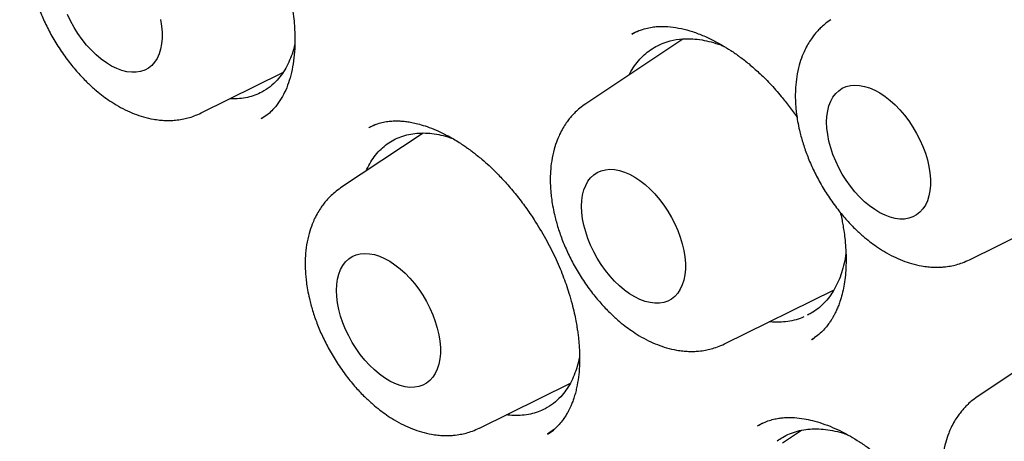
# Model space of a CAD drawing. Header units: millimetres. Extents: x 8 to 855, y 12 to 815.
# Tile 37 of 55: x 789.69 to 797.91, y 361.83 to 365.35. Entities that reach past the tile are written whole.
import ezdxf

# ---------------------------------------------------------------- set-up
doc = ezdxf.new("R2010")
doc.units = ezdxf.units.MM

msp = doc.modelspace()

# ---------------------------------------------------------------- linework, layer by layer
at = {"color": 7, "linetype": 'Continuous', "lineweight": 30}
for p, q in [((794.8349, 365.245), (794.7964, 365.2261)), ((795.2248, 365.1848), (794.414, 364.6446)), ((791.2042, 364.568), (791.887, 364.9058)), ((791.7071, 364.5221), (791.7044, 364.5209)), ((791.7054, 364.5215), (791.7531, 364.5522)), ((792.6613, 364.4724), (792.6032, 364.4444)), ((793.0577, 364.4009), (792.3685, 363.9418)), ((797.6172, 363.3421), (798.7561, 363.9055)), ((795.5717, 362.6392), (796.4872, 363.0922)), ((796.3002, 362.6752), (796.3236, 362.6914)), ((798.3919, 362.6696), (797.682, 362.1966)), ((793.5262, 361.9364), (794.2861, 362.3124)), ((795.8894, 361.9763), (795.8459, 361.9532)), ((796.2161, 361.9174), (796.0567, 361.8112))]:
    msp.add_line(p, q, dxfattribs=at)
at = {"color": 7, "linetype": 'Continuous', "lineweight": 30, "flags": 128}
for points in [[(790.8658, 365.3481), (790.8744, 365.2943), (790.8787, 365.2421), (790.8787, 365.1922), (790.8744, 365.1451), (790.8658, 365.1011), (790.8531, 365.0608), (790.8363, 365.0245), (790.8157, 364.9926), (790.7913, 364.9654), (790.7635, 364.9432), (790.7326, 364.9263), (790.6988, 364.9146), (790.6625, 364.9085), (790.6241, 364.908), (790.5839, 364.913), (790.5423, 364.9234), (790.4997, 364.9393), (790.4566, 364.9605), (790.4134, 364.9867), (790.3706, 365.0176), (790.3284, 365.053), (790.2875, 365.0926), (790.2481, 365.1358), (790.2107, 365.1824), (790.1756, 365.2318), (790.1432, 365.2835), (790.1138, 365.337), (790.0877, 365.3919)], [(796.4253, 364.4913), (796.4275, 364.5399), (796.4339, 364.5855), (796.4446, 364.6277), (796.4594, 364.6661), (796.4781, 364.7002), (796.5007, 364.7298), (796.5267, 364.7545), (796.5561, 364.7741), (796.5885, 364.7884), (796.6236, 364.7973), (796.661, 364.8006), (796.7004, 364.7984), (796.7414, 364.7907), (796.7835, 364.7774), (796.8264, 364.7589), (796.8696, 364.7352), (796.9126, 364.7066), (796.9552, 364.6734), (796.9968, 364.6359), (797.037, 364.5944), (797.0755, 364.5494), (797.1118, 364.5014), (797.1455, 364.4508), (797.1765, 364.3981), (797.2042, 364.3439), (797.2286, 364.2886), (797.2492, 364.2328), (797.266, 364.1772), (797.2788, 364.1221), (797.2873, 364.0683), (797.2916, 364.0162), (797.2916, 363.9663), (797.2873, 363.9191), (797.2788, 363.8751), (797.266, 363.8348), (797.2492, 363.7985), (797.2286, 363.7666), (797.2042, 363.7395), (797.1765, 363.7173), (797.1455, 363.7003), (797.1118, 363.6887), (797.0755, 363.6826), (797.037, 363.682), (796.9968, 363.687), (796.9552, 363.6975), (796.9126, 363.7134), (796.8696, 363.7345), (796.8264, 363.7607), (796.7835, 363.7917), (796.7414, 363.8271), (796.7004, 363.8666), (796.661, 363.9099), (796.6236, 363.9564), (796.5885, 364.0058), (796.5561, 364.0575), (796.5267, 364.1111), (796.5007, 364.1659), (796.4781, 364.2215), (796.4594, 364.2773), (796.4446, 364.3327), (796.4339, 364.3872), (796.4275, 364.4402), (796.4253, 364.4913)], [(794.3798, 363.7885), (794.382, 363.8371), (794.3884, 363.8827), (794.3991, 363.9249), (794.4139, 363.9632), (794.4326, 363.9974), (794.4552, 364.0269), (794.4812, 364.0516), (794.5106, 364.0713), (794.543, 364.0856), (794.5781, 364.0944), (794.6155, 364.0978), (794.6549, 364.0956), (794.6959, 364.0878), (794.738, 364.0746), (794.7809, 364.0561), (794.8241, 364.0324), (794.8671, 364.0038), (794.9097, 363.9705), (794.9513, 363.933), (794.9915, 363.8916), (795.03, 363.8466), (795.0663, 363.7986), (795.1, 363.748), (795.131, 363.6953), (795.1587, 363.641), (795.1831, 363.5857), (795.2037, 363.53), (795.2205, 363.4743), (795.2333, 363.4193), (795.2418, 363.3654), (795.2461, 363.3133), (795.2461, 363.2634), (795.2418, 363.2163), (795.2333, 363.1723), (795.2205, 363.132), (795.2037, 363.0957), (795.1831, 363.0638), (795.1587, 363.0366), (795.131, 363.0144), (795.1, 362.9974), (795.0663, 362.9858), (795.03, 362.9797), (794.9915, 362.9792), (794.9513, 362.9841), (794.9097, 362.9946), (794.8671, 363.0105), (794.8241, 363.0317), (794.7809, 363.0579), (794.738, 363.0888), (794.6959, 363.1242), (794.6549, 363.1638), (794.6155, 363.207), (794.5781, 363.2536), (794.543, 363.303), (794.5106, 363.3547), (794.4812, 363.4082), (794.4552, 363.4631), (794.4326, 363.5186), (794.4139, 363.5744), (794.3991, 363.6298), (794.3884, 363.6843), (794.382, 363.7374), (794.3798, 363.7885)], [(792.3343, 363.0856), (792.3365, 363.1342), (792.3429, 363.1798), (792.3536, 363.222), (792.3684, 363.2604), (792.3871, 363.2945), (792.4096, 363.3241), (792.4357, 363.3488), (792.4651, 363.3684), (792.4975, 363.3827), (792.5326, 363.3916), (792.57, 363.3949), (792.6094, 363.3927), (792.6504, 363.385), (792.6925, 363.3718), (792.7354, 363.3532), (792.7786, 363.3295), (792.8216, 363.3009), (792.8642, 363.2677), (792.9058, 363.2302), (792.946, 363.1887), (792.9845, 363.1438), (793.0208, 363.0957), (793.0545, 363.0451), (793.0855, 362.9924), (793.1132, 362.9382), (793.1376, 362.8829), (793.1582, 362.8271), (793.175, 362.7715), (793.1878, 362.7165), (793.1963, 362.6626), (793.2006, 362.6105), (793.2006, 362.5606), (793.1963, 362.5134), (793.1878, 362.4695), (793.175, 362.4291), (793.1582, 362.3928), (793.1376, 362.3609), (793.1132, 362.3338), (793.0855, 362.3116), (793.0545, 362.2946), (793.0208, 362.283), (792.9845, 362.2769), (792.946, 362.2763), (792.9058, 362.2813), (792.8642, 362.2918), (792.8216, 362.3077), (792.7786, 362.3288), (792.7354, 362.355), (792.6925, 362.386), (792.6504, 362.4214), (792.6094, 362.4609), (792.57, 362.5042), (792.5326, 362.5507), (792.4975, 362.6001), (792.4651, 362.6518), (792.4357, 362.7054), (792.4096, 362.7602), (792.3871, 362.8158), (792.3684, 362.8716), (792.3536, 362.927), (792.3429, 362.9815), (792.3365, 363.0345), (792.3343, 363.0856)]]:
    msp.add_lwpolyline(points, dxfattribs=at)
at = {"color": 7, "linetype": 'Continuous', "lineweight": 30}
for points, knots in [([(785.4408, 379.0777), (785.4278, 379.0764), (785.3979, 379.0732), (785.3507, 379.0678), (785.294, 379.0609), (785.2288, 379.0524), (785.1549, 379.0422), (785.0724, 379.0301), (784.9839, 379.016), (784.8925, 379.0002), (784.802, 378.9834), (784.7138, 378.9657), (784.5983, 378.941), (784.4582, 378.9082), (784.2965, 378.8659), (784.1691, 378.8292), (784.0754, 378.8004), (784.0151, 378.7812), (783.9644, 378.7645), (783.9231, 378.7506), (783.8908, 378.7395), (783.8614, 378.7292), (783.8288, 378.7176), (783.7875, 378.7027), (783.7377, 378.6843), (783.679, 378.6619), (783.6115, 378.6354), (783.5353, 378.6044), (783.4516, 378.5689), (783.363, 378.5298), (783.2421, 378.4741), (783.0903, 378.3995), (782.9081, 378.3024), (782.7242, 378.1961), (782.5789, 378.1049), (782.4741, 378.0355), (782.4127, 377.9936), (782.3594, 377.9563), (782.3161, 377.9255), (782.2819, 377.9007), (782.2538, 377.8801), (782.2241, 377.8581), (782.1884, 377.8313), (782.1441, 377.7975), (782.0879, 377.7536), (782.0226, 377.7013), (781.952, 377.6432), (781.8832, 377.5848), (781.7883, 377.502), (781.6714, 377.3953), (781.5371, 377.2652), (781.4241, 377.1496), (781.3302, 377.0493), (781.2539, 376.9649), (781.1858, 376.8871), (781.1258, 376.8167), (781.0737, 376.7539), (781.0293, 376.6992), (780.9928, 376.6533), (780.9591, 376.6105), (780.9236, 376.5646), (780.8814, 376.5089), (780.834, 376.4451), (780.7667, 376.3524), (780.6817, 376.2309), (780.5844, 376.0843), (780.49, 375.9348), (780.3977, 375.7812), (780.3036, 375.6161), (780.2242, 375.4686), (780.1594, 375.3425), (780.1091, 375.2413), (780.0587, 375.1365), (780.0084, 375.0278), (779.9582, 374.9155), (779.91, 374.8034), (779.8645, 374.6936), (779.8237, 374.5919), (779.7883, 374.5005), (779.7593, 374.4235), (779.7365, 374.3613), (779.7203, 374.3166), (779.709, 374.2848), (779.6996, 374.2583), (779.6886, 374.2268), (779.675, 374.1875), (779.6588, 374.1402), (779.6403, 374.0849), (779.6187, 374.0189), (779.5939, 373.9417), (779.567, 373.8549), (779.5397, 373.7643), (779.5133, 373.6734), (779.4775, 373.5464), (779.4342, 373.3843), (779.3856, 373.1877), (779.3417, 372.9964), (779.3021, 372.8098), (779.2656, 372.6236), (779.2308, 372.4309), (779.1971, 372.2256), (779.1646, 372.0056), (779.1349, 371.7768), (779.1081, 371.5397), (779.0846, 371.2951), (779.0643, 371.037), (779.048, 370.7683), (779.0363, 370.4977), (779.0294, 370.2341), (779.0268, 369.9761), (779.0281, 369.7246), (779.033, 369.4808), (779.0405, 369.2537), (779.0501, 369.0436), (779.0604, 368.8602), (779.0707, 368.702), (779.0804, 368.5671), (779.0905, 368.4397), (779.1013, 368.3129), (779.1135, 368.1808), (779.1301, 368.0136), (779.1524, 367.8078), (779.1823, 367.5596), (779.2171, 367.2973), (779.2574, 367.0211), (779.3036, 366.7312), (779.3564, 366.4254), (779.4159, 366.1079), (779.4878, 365.7515), (779.573, 365.3617), (779.673, 364.94), (779.7921, 364.474), (779.9331, 363.9644), (780.0995, 363.4119), (780.2779, 362.8631), (780.4696, 362.3129), (780.6752, 361.76), (780.8948, 361.2045), (781.1268, 360.6504), (781.3709, 360.0987), (781.6252, 359.5534), (781.8892, 359.0151), (782.1622, 358.4845), (782.4456, 357.9591), (782.7244, 357.4654), (782.9973, 357.0021), (783.264, 356.5658), (783.5417, 356.128), (783.8319, 355.687), (784.1349, 355.2434), (784.4375, 354.8166), (784.7383, 354.4076), (785.0358, 354.0165), (785.2973, 353.6842), (785.5157, 353.4142), (785.6845, 353.2096), (785.8446, 353.0191), (785.9972, 352.8405), (786.142, 352.6738), (786.2786, 352.5191), (786.4049, 352.378), (786.5209, 352.2502), (786.613, 352.15), (786.6857, 352.0714), (786.7461, 352.0067), (786.8145, 351.9338), (786.8931, 351.8508), (786.9813, 351.7585), (787.0791, 351.6572), (787.1865, 351.5473), (787.304, 351.4284), (787.4385, 351.2943), (787.5912, 351.1444), (787.7632, 350.9787), (787.949, 350.8031), (788.1488, 350.6185), (788.3612, 350.4267), (788.5862, 350.2286), (788.8236, 350.0248), (789.075, 349.8153), (789.33, 349.6091), (789.5878, 349.407), (789.8474, 349.2098), (790.1181, 349.011), (790.3999, 348.8114), (790.6927, 348.612), (790.9966, 348.4138), (791.3114, 348.2169), (791.5249, 348.0917), (791.6335, 348.0281)], [0, 0, 0, 0, 0.001141, 0.002635, 0.004484, 0.006659, 0.009183, 0.012055, 0.015275, 0.018597, 0.021848, 0.025029, 0.028138, 0.034422, 0.040395, 0.046055, 0.048681, 0.050958, 0.052881, 0.054451, 0.055667, 0.056574, 0.057818, 0.059391, 0.061294, 0.063525, 0.066136, 0.069086, 0.072378, 0.075912, 0.079504, 0.08672, 0.094143, 0.101776, 0.109634, 0.112637, 0.115306, 0.117639, 0.119634, 0.12102, 0.122178, 0.123385, 0.124986, 0.126983, 0.129376, 0.132653, 0.135959, 0.139178, 0.142311, 0.149419, 0.156034, 0.162152, 0.166497, 0.170491, 0.174095, 0.177311, 0.180138, 0.182576, 0.184624, 0.186218, 0.188215, 0.190619, 0.193422, 0.196391, 0.202374, 0.208559, 0.21425, 0.220202, 0.2265, 0.233145, 0.236725, 0.240397, 0.244161, 0.248016, 0.251963, 0.255971, 0.259669, 0.263252, 0.266327, 0.268896, 0.270959, 0.272518, 0.273322, 0.274102, 0.275136, 0.276424, 0.277968, 0.279765, 0.281817, 0.284367, 0.287216, 0.290128, 0.292994, 0.295814, 0.302056, 0.308066, 0.313845, 0.319394, 0.324784, 0.330354, 0.336276, 0.342551, 0.349177, 0.35562, 0.362359, 0.36939, 0.37671, 0.384066, 0.391028, 0.397588, 0.404344, 0.410635, 0.416464, 0.421828, 0.426729, 0.430457, 0.433862, 0.436973, 0.440136, 0.443452, 0.446922, 0.452683, 0.458824, 0.465342, 0.472039, 0.479091, 0.486499, 0.49424, 0.502023, 0.512136, 0.522159, 0.532091, 0.545247, 0.558244, 0.571115, 0.583952, 0.597036, 0.610128, 0.623223, 0.636319, 0.649409, 0.662258, 0.675095, 0.687917, 0.70072, 0.711601, 0.72253, 0.733661, 0.74503, 0.756624, 0.768428, 0.778979, 0.789682, 0.800534, 0.806717, 0.812554, 0.818047, 0.823195, 0.828152, 0.832744, 0.836969, 0.840828, 0.84432, 0.846115, 0.848036, 0.850285, 0.85286, 0.855762, 0.858931, 0.862415, 0.866215, 0.870331, 0.875409, 0.880898, 0.886797, 0.893107, 0.899825, 0.906822, 0.914213, 0.921997, 0.930173, 0.937805, 0.945749, 0.954006, 0.962574, 0.971457, 0.980654, 0.990167, 1, 1, 1, 1]), ([(785.9517, 377.7019), (786.0098, 377.7046), (786.1294, 377.7101), (786.3127, 377.7123), (786.5009, 377.71), (786.6908, 377.7026), (786.8824, 377.6904), (787.0754, 377.6732), (787.27, 377.6511), (787.466, 377.624), (787.6634, 377.5921), (787.8621, 377.5552), (788.062, 377.5135), (788.2631, 377.4669), (788.4654, 377.4154), (788.6687, 377.3591), (788.8729, 377.298), (789.0781, 377.232), (789.2842, 377.1613), (789.4911, 377.0857), (789.6986, 377.0055), (789.9069, 376.9205), (790.1157, 376.8308), (790.325, 376.7364), (790.5348, 376.6374), (790.745, 376.5338), (790.9555, 376.4256), (791.1662, 376.3129), (791.3771, 376.1956), (791.588, 376.0739), (791.7991, 375.9478), (792.01, 375.8172), (792.2209, 375.6823), (792.4316, 375.5431), (792.642, 375.3996), (792.8521, 375.2519), (793.0618, 375.1), (793.271, 374.9441), (793.4797, 374.784), (793.6878, 374.6199), (793.8952, 374.4519), (794.1018, 374.2799), (794.3076, 374.1041), (794.5126, 373.9245), (794.7165, 373.7411), (794.9195, 373.5541), (795.1214, 373.3634), (795.322, 373.1692), (795.5215, 372.9715), (795.7197, 372.7704), (795.9164, 372.566), (796.1118, 372.3582), (796.3057, 372.1472), (796.498, 371.9331), (796.6886, 371.7159), (796.8776, 371.4956), (797.0648, 371.2725), (797.2502, 371.0465), (797.4337, 370.8177), (797.6153, 370.5862), (797.7948, 370.352), (797.9723, 370.1153), (798.1477, 369.8761), (798.3208, 369.6346), (798.4918, 369.3907), (798.6604, 369.1446), (798.8267, 368.8963), (798.9906, 368.646), (799.152, 368.3937), (799.3108, 368.1394), (799.4671, 367.8834), (799.6208, 367.6256), (799.7718, 367.3662), (799.9201, 367.1053), (800.0655, 366.8428), (800.2082, 366.579), (800.348, 366.3139), (800.4848, 366.0476), (800.6187, 365.7801), (800.7496, 365.5117), (800.8774, 365.2423), (801.0022, 364.972), (801.1237, 364.701), (801.2421, 364.4293), (801.3573, 364.1571), (801.4693, 363.8843), (801.5779, 363.6112), (801.6832, 363.3378), (801.7852, 363.0642), (801.8837, 362.7904), (801.9788, 362.5166), (802.0705, 362.2429), (802.1586, 361.9694), (802.2433, 361.6961), (802.3244, 361.4231), (802.4019, 361.1506), (802.4758, 360.8786), (802.5461, 360.6072), (802.6127, 360.3365), (802.6757, 360.0666), (802.735, 359.7976), (802.7906, 359.5296), (802.8425, 359.2627), (802.8906, 358.9969), (802.935, 358.7323), (802.9756, 358.4691), (803.0124, 358.2073), (803.0455, 357.9471), (803.0747, 357.6884), (803.1002, 357.4314), (803.1218, 357.1762), (803.1396, 356.9228), (803.1536, 356.6714), (803.1637, 356.422), (803.1701, 356.1747), (803.1726, 355.9296), (803.1712, 355.6868), (803.1661, 355.4463), (803.1571, 355.2083), (803.1444, 354.9727), (803.1278, 354.7398), (803.1074, 354.5095), (803.0832, 354.282), (803.0553, 354.0573), (803.0236, 353.8354), (802.9881, 353.6166), (802.9489, 353.4007), (802.906, 353.188), (802.8593, 352.9784), (802.809, 352.772), (802.7549, 352.569), (802.6973, 352.3693), (802.636, 352.1731), (802.5711, 351.9803), (802.5025, 351.7911), (802.4305, 351.6055), (802.3548, 351.4235), (802.2757, 351.2453), (802.193, 351.0709), (802.1069, 350.9002), (802.0173, 350.7335), (801.9244, 350.5706), (801.8277, 350.4122), (801.7618, 350.3077), (801.7272, 350.2572), (801.727, 350.2569)], [0, 0, 0, 0, 0.006701, 0.013779, 0.020854, 0.027924, 0.034991, 0.042054, 0.049113, 0.05617, 0.063224, 0.070275, 0.077324, 0.08437, 0.091415, 0.098458, 0.1055, 0.112541, 0.119581, 0.126619, 0.133657, 0.140694, 0.147731, 0.154768, 0.161804, 0.16884, 0.175876, 0.182912, 0.189949, 0.196985, 0.204021, 0.211058, 0.218095, 0.225132, 0.232169, 0.239207, 0.246246, 0.253284, 0.260323, 0.267363, 0.274402, 0.281442, 0.288483, 0.295524, 0.302566, 0.309607, 0.31665, 0.323692, 0.330735, 0.337778, 0.344822, 0.351866, 0.35891, 0.365955, 0.373, 0.380045, 0.387091, 0.394136, 0.401182, 0.408229, 0.415275, 0.422322, 0.429369, 0.436416, 0.443463, 0.45051, 0.457558, 0.464605, 0.471653, 0.4787, 0.485748, 0.492796, 0.499844, 0.506891, 0.513939, 0.520987, 0.528034, 0.535082, 0.54213, 0.549177, 0.556224, 0.563272, 0.570319, 0.577366, 0.584412, 0.591459, 0.598505, 0.605551, 0.612597, 0.619643, 0.626688, 0.633733, 0.640778, 0.647822, 0.654866, 0.66191, 0.668953, 0.675996, 0.683039, 0.690081, 0.697123, 0.704165, 0.711206, 0.718246, 0.725286, 0.732326, 0.739365, 0.746404, 0.753443, 0.760481, 0.767518, 0.774555, 0.781592, 0.788629, 0.795665, 0.802701, 0.809736, 0.816771, 0.823806, 0.830841, 0.837876, 0.844911, 0.851946, 0.858981, 0.866017, 0.873052, 0.880089, 0.887125, 0.894163, 0.901201, 0.908241, 0.915282, 0.922324, 0.929368, 0.936414, 0.943462, 0.950513, 0.957566, 0.964622, 0.971681, 0.978744, 0.98581, 0.99288, 0.999955, 1, 1, 1, 1]), ([(785.9656, 377.4807), (785.954, 377.4796), (785.9263, 377.4769), (785.8827, 377.4719), (785.8296, 377.4656), (785.7685, 377.4579), (785.6993, 377.4485), (785.6215, 377.4373), (785.5351, 377.4239), (785.4403, 377.408), (785.338, 377.3894), (785.1678, 377.3556), (784.9344, 377.3008), (784.6266, 377.2116), (784.3091, 377.0996), (783.9843, 376.9614), (783.7423, 376.8397), (783.5769, 376.7477), (783.486, 376.6947), (783.4017, 376.6435), (783.3262, 376.5957), (783.2592, 376.552), (783.2008, 376.5126), (783.1533, 376.4799), (783.1158, 376.4534), (783.0869, 376.4328), (783.0629, 376.4154), (783.0437, 376.4014), (783.0268, 376.3889), (783.0087, 376.3755), (782.9846, 376.3574), (782.9528, 376.3333), (782.913, 376.3026), (782.8661, 376.2656), (782.8134, 376.2231), (782.7574, 376.1768), (782.7002, 376.1283), (782.643, 376.0784), (782.5437, 375.9893), (782.4028, 375.8557), (782.2217, 375.6686), (782.0408, 375.4644), (781.8615, 375.2424), (781.6864, 375.0043), (781.5163, 374.7497), (781.3672, 374.503), (781.2373, 374.2681), (781.1251, 374.0484), (781.0375, 373.8625), (780.9735, 373.718), (780.9325, 373.6219), (780.8964, 373.5346), (780.865, 373.4564), (780.8388, 373.3891), (780.8173, 373.3325), (780.7999, 373.2862), (780.7858, 373.248), (780.7749, 373.2178), (780.7652, 373.191), (780.7545, 373.1609), (780.7403, 373.1207), (780.7221, 373.0678), (780.7009, 373.0053), (780.6773, 372.9337), (780.6521, 372.8549), (780.6259, 372.7704), (780.5999, 372.6837), (780.5749, 372.5972), (780.5508, 372.5111), (780.5277, 372.4252), (780.492, 372.2882), (780.4465, 372.1004), (780.3942, 371.8607), (780.3469, 371.6179), (780.3034, 371.3648), (780.2669, 371.1195), (780.2367, 370.8841), (780.2121, 370.6613), (780.1936, 370.4614), (780.1802, 370.2891), (780.1709, 370.1523), (780.1636, 370.0245), (780.1581, 369.9129), (780.1541, 369.8169), (780.1512, 369.7358), (780.1491, 369.6653), (780.1475, 369.6055), (780.1465, 369.5565), (780.1457, 369.518), (780.1452, 369.4877), (780.1446, 369.4499), (780.144, 369.3964), (780.1434, 369.3211), (780.1432, 369.2312), (780.1436, 369.1264), (780.145, 369.0067), (780.1476, 368.8726), (780.1529, 368.6859), (780.1629, 368.4453), (780.1804, 368.1484), (780.2047, 367.8332), (780.2366, 367.4994), (780.277, 367.1467), (780.3269, 366.775), (780.3851, 366.3992), (780.451, 366.0207), (780.5244, 365.6411), (780.6084, 365.2461), (780.7037, 364.8361), (780.8105, 364.4136), (780.9293, 363.9792), (781.0606, 363.5332), (781.2058, 363.0736), (781.3572, 362.6255), (781.5132, 362.1905), (781.6714, 361.7724), (781.8387, 361.3524), (782.0132, 360.9354), (782.1935, 360.5239), (782.3902, 360.0945), (782.6042, 359.6485), (782.8364, 359.1871), (783.0745, 358.735), (783.3195, 358.2898), (783.571, 357.8519), (783.8284, 357.4217), (784.0898, 357.0022), (784.3546, 356.5936), (784.6207, 356.1983), (784.8876, 355.8162), (785.1547, 355.4472), (785.4232, 355.0892), (785.7189, 354.7082), (786.0422, 354.3078), (786.3932, 353.8916), (786.7436, 353.4936), (787.0926, 353.1138), (787.4396, 352.7519), (787.7838, 352.4076), (788.1431, 352.0632), (788.5191, 351.7188), (788.9146, 351.3741), (789.3134, 351.0438), (789.7162, 350.7276), (790.1225, 350.4258), (790.5101, 350.1544), (790.878, 349.9109), (791.2117, 349.7019), (791.4461, 349.5628), (791.5807, 349.4853), (791.6284, 349.4581), (791.6722, 349.4333), (791.7083, 349.413), (791.745, 349.3926), (791.7913, 349.3669), (791.8566, 349.331), (791.9376, 349.2872), (792.03, 349.2379), (792.1297, 349.1858), (792.2527, 349.1227), (792.401, 349.0488), (792.5762, 348.9644), (792.7615, 348.8786), (792.9744, 348.7841), (793.2099, 348.6852), (793.4626, 348.5856), (793.71, 348.4947), (793.9518, 348.4121), (794.1879, 348.3375), (794.418, 348.2706), (794.6161, 348.2181), (794.7793, 348.1781), (794.9055, 348.149), (795.0176, 348.1248), (795.1157, 348.1048), (795.2006, 348.0883), (795.2747, 348.0747), (795.3406, 348.0631), (795.4076, 348.0518), (795.4824, 348.0397), (795.5712, 348.0263), (795.673, 348.0122), (795.7876, 347.9978), (795.9138, 347.9838), (796.0515, 347.9708), (796.2001, 347.9595), (796.3603, 347.9506), (796.5757, 347.9433), (796.8423, 347.9431), (797.1552, 347.9568), (797.4676, 347.985), (797.7236, 348.0206), (797.9246, 348.0562), (798.0717, 348.086), (798.2182, 348.1194), (798.3642, 348.1566), (798.5089, 348.1974), (798.6383, 348.2375), (798.749, 348.2746), (798.8387, 348.3063), (798.9173, 348.3356), (798.9853, 348.362), (799.0426, 348.385), (799.0924, 348.4056), (799.1376, 348.4248), (799.182, 348.444), (799.227, 348.464), (799.276, 348.4863), (799.3312, 348.5121), (799.3946, 348.5427), (799.4659, 348.5782), (799.5453, 348.6193), (799.6351, 348.6678), (799.7354, 348.7245), (799.8463, 348.7906), (799.9651, 348.8654), (800.0914, 348.9496), (800.2247, 349.0442), (800.3535, 349.1416), (800.4752, 349.2392), (800.5857, 349.3327), (800.6915, 349.4268), (800.7907, 349.5195), (800.8838, 349.6103), (800.9797, 349.708), (801.0772, 349.812), (801.1749, 349.9213), (801.2631, 350.0246), (801.3423, 350.1212), (801.4129, 350.2107), (801.4752, 350.2924), (801.5296, 350.3659), (801.5632, 350.4131), (801.5787, 350.435)], [0, 0, 0, 0, 0.000752, 0.001803, 0.003155, 0.004705, 0.006524, 0.008613, 0.010973, 0.013603, 0.016503, 0.019608, 0.028177, 0.03674, 0.046927, 0.057106, 0.067278, 0.070447, 0.073565, 0.076428, 0.079017, 0.081329, 0.083367, 0.085128, 0.086319, 0.08734, 0.088191, 0.088872, 0.089388, 0.089985, 0.090799, 0.091961, 0.093392, 0.095092, 0.09706, 0.099157, 0.101279, 0.103425, 0.105596, 0.112572, 0.119786, 0.127375, 0.135194, 0.14321, 0.151422, 0.159829, 0.166118, 0.172513, 0.179007, 0.181912, 0.184552, 0.186926, 0.189035, 0.190878, 0.192321, 0.193546, 0.194552, 0.19534, 0.195923, 0.196649, 0.197697, 0.199065, 0.200754, 0.202534, 0.204568, 0.206762, 0.208938, 0.211091, 0.213221, 0.21533, 0.217415, 0.223252, 0.228906, 0.234449, 0.240244, 0.246345, 0.25109, 0.256004, 0.261087, 0.264162, 0.267172, 0.269899, 0.272339, 0.274275, 0.275983, 0.277463, 0.278714, 0.279736, 0.280536, 0.28112, 0.281631, 0.282894, 0.284455, 0.286314, 0.288471, 0.290926, 0.293678, 0.296682, 0.302307, 0.308246, 0.314497, 0.321062, 0.32794, 0.335131, 0.342635, 0.349584, 0.356782, 0.364228, 0.371922, 0.379865, 0.387908, 0.39619, 0.404712, 0.413474, 0.421096, 0.428891, 0.436737, 0.444506, 0.452197, 0.45981, 0.468683, 0.477449, 0.486106, 0.494656, 0.503251, 0.511734, 0.520105, 0.528365, 0.536513, 0.544408, 0.552194, 0.559873, 0.567445, 0.577117, 0.586608, 0.595918, 0.605047, 0.613995, 0.622761, 0.631346, 0.641138, 0.650862, 0.660608, 0.670378, 0.680172, 0.689989, 0.698254, 0.706536, 0.713839, 0.714988, 0.716137, 0.717244, 0.71811, 0.718713, 0.719863, 0.721419, 0.723382, 0.725646, 0.728024, 0.73051, 0.734445, 0.738626, 0.743054, 0.747727, 0.753912, 0.759995, 0.765964, 0.77182, 0.777562, 0.78319, 0.788679, 0.792141, 0.795262, 0.798042, 0.80048, 0.802578, 0.804392, 0.806032, 0.807524, 0.809428, 0.811664, 0.814232, 0.817132, 0.820365, 0.823862, 0.827681, 0.83182, 0.836275, 0.844499, 0.852848, 0.861323, 0.869923, 0.874053, 0.878212, 0.882399, 0.886614, 0.890857, 0.895065, 0.898071, 0.900766, 0.903148, 0.905219, 0.906978, 0.908424, 0.909816, 0.911176, 0.912554, 0.914028, 0.915787, 0.917799, 0.920094, 0.922671, 0.92553, 0.928936, 0.93267, 0.936734, 0.941128, 0.945851, 0.950903, 0.955103, 0.959327, 0.963365, 0.967217, 0.970883, 0.974363, 0.978733, 0.98277, 0.986474, 0.989845, 0.992883, 0.995588, 0.99796, 1, 1, 1, 1]), ([(791.8273, 377.3984), (792.3216, 377.0934), (793.2994, 376.4901), (794.7298, 375.3598), (796.0916, 374.1095), (797.3701, 372.7451), (798.5541, 371.2975), (799.6359, 369.7907), (800.6097, 368.2467), (801.5618, 366.5199), (802.4488, 364.624), (803.2206, 362.591), (803.7054, 360.9442), (803.998, 359.6792), (804.1713, 358.7673), (804.3022, 357.8857), (804.3926, 357.0364), (804.4443, 356.2208), (804.467, 355.0433), (804.373, 353.5513), (804.0391, 351.8475), (803.4942, 350.3318), (802.7445, 349.0339), (801.8092, 347.9653), (800.6944, 347.1636), (799.7043, 346.6847), (799.052, 346.571), (798.8685, 346.5391)], [0, 0, 0, 0, 0.046051, 0.091106, 0.135169, 0.178242, 0.220314, 0.261396, 0.301495, 0.340611, 0.391213, 0.440069, 0.487186, 0.510095, 0.532567, 0.554602, 0.5762, 0.597363, 0.618092, 0.670019, 0.72188, 0.773676, 0.825388, 0.876996, 0.9285, 0.979893, 1, 1, 1, 1]), ([(790.3016, 367.1288), (790.3163, 367.1359), (790.344, 367.1492), (790.3888, 367.1632), (790.4332, 367.1721), (790.4948, 367.1777), (790.5691, 367.1748), (790.6595, 367.1585), (790.7521, 367.1302), (790.8421, 367.0927), (790.9253, 367.0497), (790.9972, 367.0062), (791.0611, 366.9626), (791.1207, 366.9179), (791.1829, 366.8668), (791.2487, 366.8072), (791.3148, 366.7414), (791.3811, 366.669), (791.4467, 366.5911), (791.5142, 366.5032), (791.5828, 366.405), (791.6513, 366.2962), (791.7181, 366.1774), (791.7796, 366.053), (791.8326, 365.9293), (791.8757, 365.812), (791.9094, 365.7032), (791.9352, 365.6037), (791.9553, 365.5087), (791.9699, 365.4198), (791.9796, 365.3369), (791.9852, 365.2601), (791.9874, 365.1837), (791.9854, 365.0963), (791.9767, 365.0015), (791.9592, 364.9052), (791.9345, 364.8184), (791.9026, 364.7402), (791.8626, 364.6691), (791.8196, 364.6125), (791.7726, 364.5652), (791.7333, 364.5363), (791.7142, 364.5258), (791.7045, 364.5205)], [0, 0, 0, 0, 0.02601, 0.048719, 0.068128, 0.08486, 0.117969, 0.1508, 0.181888, 0.210968, 0.23715, 0.260245, 0.277872, 0.296225, 0.315304, 0.33553, 0.357985, 0.378451, 0.400519, 0.424195, 0.449483, 0.476386, 0.504909, 0.534703, 0.56316, 0.58976, 0.614369, 0.636976, 0.657612, 0.679801, 0.699205, 0.716863, 0.736102, 0.757165, 0.785715, 0.814874, 0.844328, 0.873509, 0.902336, 0.932713, 0.954238, 0.976597, 1, 1, 1, 1]), ([(790.0465, 366.5734), (790.0299, 366.5616), (789.9992, 366.5398), (789.9613, 366.5052), (789.9323, 366.4747), (789.9076, 366.4453), (789.8822, 366.4113), (789.855, 366.3684), (789.8297, 366.3207), (789.8044, 366.2621), (789.7803, 366.1894), (789.7615, 366.1015), (789.7519, 366.0128), (789.75, 365.9406), (789.7516, 365.8844), (789.7549, 365.8364), (789.7606, 365.7837), (789.7703, 365.7206), (789.7865, 365.6412), (789.8117, 365.5475), (789.8479, 365.4419), (789.8939, 365.3329), (789.9502, 365.2215), (790.0171, 365.1097), (790.092, 365.0035), (790.1695, 364.9093), (790.2434, 364.8315), (790.3107, 364.7694), (790.3711, 364.7199), (790.4309, 364.6761), (790.4966, 364.6338), (790.5692, 364.5943), (790.6451, 364.5607), (790.7233, 364.534), (790.7945, 364.5173), (790.8559, 364.5087), (790.9036, 364.5054), (790.9477, 364.5052), (790.9952, 364.508), (791.0437, 364.5146), (791.0962, 364.5265), (791.1493, 364.5429), (791.1851, 364.5593), (791.2042, 364.568)], [0, 0, 0, 0, 0.021697, 0.039913, 0.054662, 0.067026, 0.08228, 0.101102, 0.122026, 0.139903, 0.168452, 0.202924, 0.234119, 0.259352, 0.27529, 0.289395, 0.306578, 0.327074, 0.350857, 0.383162, 0.416946, 0.452244, 0.489096, 0.527547, 0.567431, 0.604642, 0.637605, 0.666316, 0.690767, 0.712567, 0.738179, 0.767379, 0.795256, 0.823293, 0.853443, 0.872233, 0.889354, 0.904451, 0.918757, 0.939409, 0.956742, 0.976939, 1, 1, 1, 1]), ([(797.0664, 366.0519), (797.0849, 366.0617), (797.1194, 366.0799), (797.1708, 366.0983), (797.213, 366.1096), (797.2461, 366.116), (797.2726, 366.1199), (797.2952, 366.1223), (797.3166, 366.1238), (797.3353, 366.1245), (797.3551, 366.1248), (797.3765, 366.1244), (797.3995, 366.1233), (797.4357, 366.1204), (797.4879, 366.1133), (797.5602, 366.0976), (797.6446, 366.0719), (797.7418, 366.0331), (797.8332, 365.9869), (797.9128, 365.9397), (797.9726, 365.9002), (798.0234, 365.8637), (798.0628, 365.8334), (798.0949, 365.8075), (798.1265, 365.781), (798.164, 365.748), (798.2124, 365.703), (798.2719, 365.6433), (798.342, 365.5662), (798.4115, 365.4811), (798.4772, 365.3924), (798.5349, 365.3069), (798.5875, 365.2214), (798.6423, 365.1238), (798.6961, 365.0163), (798.7457, 364.9015), (798.784, 364.7987), (798.8132, 364.7074), (798.838, 364.6159), (798.8592, 364.5192), (798.876, 364.4132), (798.8865, 364.3036), (798.8894, 364.1909), (798.8834, 364.0776), (798.8676, 363.9676), (798.8417, 363.864), (798.8062, 363.7699), (798.7619, 363.6871), (798.7193, 363.6283), (798.6808, 363.5851), (798.6499, 363.556), (798.6167, 363.5302), (798.5938, 363.5155), (798.5815, 363.5076)], [0, 0, 0, 0, 0.025323, 0.047072, 0.065231, 0.07648, 0.085681, 0.095252, 0.101338, 0.107433, 0.113989, 0.121007, 0.128492, 0.136439, 0.155873, 0.177908, 0.203204, 0.231809, 0.263758, 0.283131, 0.301386, 0.31636, 0.328035, 0.336401, 0.345055, 0.356229, 0.370086, 0.389097, 0.411587, 0.43757, 0.459363, 0.481565, 0.502636, 0.522564, 0.552048, 0.578571, 0.602131, 0.622736, 0.641258, 0.665114, 0.689989, 0.716301, 0.744786, 0.775429, 0.807092, 0.838617, 0.870049, 0.900844, 0.930019, 0.944015, 0.959516, 0.97817, 1, 1, 1, 1]), ([(796.4595, 365.3474), (796.4428, 365.3356), (796.4121, 365.3138), (796.3743, 365.2792), (796.3452, 365.2487), (796.3205, 365.2193), (796.2952, 365.1853), (796.2679, 365.1425), (796.2427, 365.0947), (796.2174, 365.0362), (796.1933, 364.9634), (796.1744, 364.8756), (796.1648, 364.7868), (796.1629, 364.7146), (796.1646, 364.6585), (796.1679, 364.6105), (796.1735, 364.5577), (796.1832, 364.4946), (796.1994, 364.4152), (796.2246, 364.3215), (796.2608, 364.216), (796.3068, 364.1069), (796.3631, 363.9956), (796.4301, 363.8838), (796.5049, 363.7775), (796.5824, 363.6834), (796.6564, 363.6055), (796.7236, 363.5434), (796.7841, 363.4939), (796.8438, 363.4502), (796.9096, 363.4078), (796.9821, 363.3683), (797.058, 363.3348), (797.1362, 363.3081), (797.2075, 363.2914), (797.2689, 363.2828), (797.3165, 363.2794), (797.3607, 363.2792), (797.4081, 363.282), (797.4566, 363.2887), (797.5091, 363.3005), (797.5622, 363.317), (797.598, 363.3333), (797.6171, 363.3421)], [0, 0, 0, 0, 0.021697, 0.039913, 0.054662, 0.067026, 0.08228, 0.101102, 0.122026, 0.139903, 0.168452, 0.202924, 0.234119, 0.259352, 0.27529, 0.289395, 0.306578, 0.327074, 0.350857, 0.383162, 0.416946, 0.452244, 0.489096, 0.527547, 0.567431, 0.604642, 0.637605, 0.666316, 0.690767, 0.712567, 0.738179, 0.767379, 0.795256, 0.823293, 0.853443, 0.872233, 0.889354, 0.904451, 0.918757, 0.939409, 0.956742, 0.976939, 1, 1, 1, 1]), ([(794.798, 365.2268), (794.8178, 365.2371), (794.8548, 365.2562), (794.912, 365.2745), (794.9639, 365.2852), (795.025, 365.2919), (795.1006, 365.2914), (795.1884, 365.2796), (795.2814, 365.2569), (795.3759, 365.2236), (795.4669, 365.1826), (795.5495, 365.1379), (795.6259, 365.0906), (795.7009, 365.0382), (795.7794, 364.9768), (795.8636, 364.9027), (795.9542, 364.8129), (796.0386, 364.7179), (796.1143, 364.6234), (796.1564, 364.5641), (796.1776, 364.5343)], [0, 0, 0, 0, 0.064616, 0.120097, 0.166434, 0.20359, 0.267429, 0.332326, 0.396881, 0.460561, 0.520572, 0.573513, 0.619806, 0.666913, 0.717278, 0.771487, 0.832392, 0.900418, 0.949762, 1, 1, 1, 1]), ([(794.7765, 364.8862), (794.7785, 364.8904), (794.7911, 364.9176), (794.8205, 364.9621), (794.8645, 365.018), (794.9144, 365.0659), (794.969, 365.1063), (795.029, 365.1393), (795.1038, 365.1681), (795.1958, 365.1873), (795.2941, 365.1897), (795.3837, 365.1796), (795.4621, 365.162), (795.5246, 365.1434), (795.5613, 365.1277), (795.5714, 365.1234)], [0, 0, 0, 0, 0.014624, 0.094382, 0.175449, 0.253952, 0.333004, 0.412906, 0.493973, 0.611717, 0.731342, 0.812409, 0.890912, 0.969963, 1, 1, 1, 1]), ([(791.9858, 365.1456), (791.9822, 365.1293), (791.9728, 365.087), (791.9506, 365.0245), (791.92, 364.9575), (791.883, 364.8965), (791.8367, 364.8381), (791.7805, 364.7843), (791.7342, 364.7565), (791.711, 364.7425)], [0, 0, 0, 0, 0.0861098, 0.2243034, 0.3634565, 0.5056358, 0.6488608, 0.8234558, 1, 1, 1, 1]), ([(791.711, 364.7425), (791.6919, 364.7332), (791.6536, 364.7146), (791.5906, 364.6966), (791.5235, 364.687), (791.4745, 364.6842), (791.4475, 364.6869), (791.445, 364.6872)], [0, 0, 0, 0, 0.239391, 0.480445, 0.726741, 0.974848, 1, 1, 1, 1]), ([(794.414, 364.6446), (794.3973, 364.6327), (794.3666, 364.611), (794.3288, 364.5764), (794.2997, 364.5459), (794.275, 364.5165), (794.2497, 364.4824), (794.2224, 364.4396), (794.1972, 364.3919), (794.1719, 364.3333), (794.1478, 364.2606), (794.1289, 364.1727), (794.1193, 364.084), (794.1174, 364.0118), (794.1191, 363.9556), (794.1224, 363.9076), (794.128, 363.8549), (794.1377, 363.7918), (794.1539, 363.7124), (794.1791, 363.6187), (794.2153, 363.5131), (794.2613, 363.4041), (794.3176, 363.2927), (794.3846, 363.1809), (794.4594, 363.0747), (794.5369, 362.9805), (794.6109, 362.9027), (794.6781, 362.8406), (794.7385, 362.7911), (794.7983, 362.7473), (794.8641, 362.705), (794.9366, 362.6655), (795.0125, 362.6319), (795.0907, 362.6052), (795.162, 362.5885), (795.2234, 362.5799), (795.271, 362.5766), (795.3152, 362.5764), (795.3626, 362.5792), (795.4111, 362.5858), (795.4636, 362.5977), (795.5167, 362.6141), (795.5525, 362.6305), (795.5716, 362.6392)], [0, 0, 0, 0, 0.021697, 0.039913, 0.054662, 0.067026, 0.08228, 0.101102, 0.122026, 0.139903, 0.168452, 0.202924, 0.234119, 0.259352, 0.27529, 0.289395, 0.306578, 0.327074, 0.350857, 0.383162, 0.416946, 0.452244, 0.489096, 0.527547, 0.567431, 0.604642, 0.637605, 0.666316, 0.690767, 0.712567, 0.738179, 0.767379, 0.795256, 0.823293, 0.853443, 0.872233, 0.889354, 0.904451, 0.918757, 0.939409, 0.956742, 0.976939, 1, 1, 1, 1]), ([(792.6048, 364.4452), (792.6083, 364.4474), (792.6163, 364.4522), (792.6411, 364.4653), (792.6775, 364.4796), (792.7248, 364.4921), (792.7721, 364.4995), (792.8153, 364.5024), (792.8532, 364.5022), (792.8907, 364.4999), (792.9304, 364.4951), (792.9762, 364.4868), (793.0291, 364.474), (793.0926, 364.4543), (793.1674, 364.4251), (793.2411, 364.3899), (793.3059, 364.3541), (793.3551, 364.324), (793.3946, 364.2981), (793.4249, 364.277), (793.4511, 364.258), (793.4783, 364.2376), (793.511, 364.2119), (793.5548, 364.1757), (793.6109, 364.1259), (793.68, 364.0589), (793.7566, 363.9771), (793.8359, 363.8832), (793.9129, 363.7818), (793.9952, 363.6613), (794.0788, 363.5222), (794.1587, 363.3657), (794.224, 363.2128), (794.2694, 363.0824), (794.2994, 362.9779), (794.3182, 362.9007), (794.3315, 362.8362), (794.3406, 362.784), (794.3474, 362.7384), (794.3538, 362.6876), (794.3598, 362.6229), (794.3635, 362.542), (794.3623, 362.4515), (794.3543, 362.3589), (794.3417, 362.2849), (794.328, 362.2282), (794.3159, 362.1874), (794.3031, 362.1514), (794.2909, 362.122), (794.2794, 362.0971), (794.2665, 362.0717), (794.2489, 362.0411), (794.2244, 362.0044), (794.1914, 361.9641), (794.1486, 361.9219), (794.1133, 361.8983), (794.0944, 361.8857)], [0, 0, 0, 0, 0.011576, 0.025905, 0.043165, 0.062927, 0.081154, 0.097013, 0.110488, 0.121937, 0.136985, 0.152227, 0.169511, 0.189865, 0.21332, 0.23955, 0.257384, 0.27226, 0.284161, 0.293075, 0.299727, 0.307698, 0.317469, 0.329039, 0.347268, 0.368704, 0.393363, 0.420697, 0.44777, 0.474157, 0.512425, 0.549127, 0.584277, 0.617792, 0.638431, 0.656287, 0.671353, 0.683648, 0.693327, 0.704124, 0.720709, 0.741231, 0.7655, 0.791471, 0.818548, 0.832509, 0.846752, 0.860602, 0.871813, 0.880525, 0.89034, 0.904234, 0.922171, 0.944117, 0.970056, 1, 1, 1, 1]), ([(792.5797, 364.0825), (792.5897, 364.1036), (792.6102, 364.1468), (792.6486, 364.2043), (792.693, 364.2563), (792.7427, 364.3006), (792.7973, 364.3371), (792.8562, 364.3656), (792.9199, 364.3863), (792.9872, 364.3985), (793.0573, 364.4023), (793.13, 364.398), (793.2058, 364.3845), (793.2642, 364.3698), (793.2973, 364.3571), (793.3038, 364.3546)], [0, 0, 0, 0, 0.0782121, 0.1597101, 0.2417904, 0.3250673, 0.4054188, 0.4869168, 0.5689971, 0.652274, 0.7326255, 0.8135349, 0.8962038, 0.9794807, 1, 1, 1, 1]), ([(792.3684, 363.9417), (792.3518, 363.9299), (792.3211, 363.9081), (792.2833, 363.8735), (792.2542, 363.843), (792.2295, 363.8136), (792.2042, 363.7796), (792.1769, 363.7368), (792.1517, 363.689), (792.1264, 363.6305), (792.1023, 363.5577), (792.0834, 363.4699), (792.0738, 363.3811), (792.0719, 363.3089), (792.0736, 363.2528), (792.0769, 363.2048), (792.0825, 363.1521), (792.0922, 363.0889), (792.1084, 363.0095), (792.1336, 362.9158), (792.1698, 362.8103), (792.2158, 362.7012), (792.2721, 362.5899), (792.3391, 362.4781), (792.4139, 362.3718), (792.4914, 362.2777), (792.5654, 362.1998), (792.6326, 362.1377), (792.693, 362.0882), (792.7528, 362.0445), (792.8186, 362.0021), (792.8911, 361.9626), (792.967, 361.9291), (793.0452, 361.9024), (793.1165, 361.8857), (793.1779, 361.8771), (793.2255, 361.8737), (793.2697, 361.8735), (793.3171, 361.8764), (793.3656, 361.883), (793.4181, 361.8948), (793.4712, 361.9113), (793.507, 361.9277), (793.5261, 361.9364)], [0, 0, 0, 0, 0.021697, 0.039913, 0.054662, 0.067026, 0.08228, 0.101102, 0.122026, 0.139903, 0.168452, 0.202924, 0.234119, 0.259352, 0.27529, 0.289395, 0.306578, 0.327074, 0.350857, 0.383162, 0.416946, 0.452244, 0.489096, 0.527547, 0.567431, 0.604642, 0.637605, 0.666316, 0.690767, 0.712567, 0.738179, 0.767379, 0.795256, 0.823293, 0.853443, 0.872233, 0.889354, 0.904451, 0.918757, 0.939409, 0.956742, 0.976939, 1, 1, 1, 1]), ([(796.539, 363.7385), (796.5432, 363.7199), (796.5509, 363.6859), (796.5606, 363.6348), (796.5696, 363.5809), (796.578, 363.5167), (796.5849, 363.441), (796.5882, 363.3581), (796.5866, 363.2741), (796.5801, 363.1945), (796.5693, 363.1211), (796.5548, 363.0541), (796.5387, 362.9992), (796.5227, 362.9552), (796.5084, 362.9215), (796.4944, 362.8924), (796.4804, 362.8664), (796.4654, 362.8412), (796.4466, 362.8128), (796.4216, 362.78), (796.3893, 362.7443), (796.3487, 362.707), (796.3163, 362.6856), (796.299, 362.6741)], [0, 0, 0, 0, 0.036865, 0.067138, 0.102258, 0.146415, 0.199542, 0.261475, 0.325585, 0.387812, 0.448192, 0.506768, 0.563237, 0.601769, 0.636261, 0.666741, 0.69491, 0.722176, 0.758948, 0.80516, 0.860753, 0.925694, 1, 1, 1, 1]), ([(796.5858, 363.3987), (796.5857, 363.3977), (796.5831, 363.3679), (796.5717, 363.3122), (796.5511, 363.2329), (796.5231, 363.1596), (796.4892, 363.0927), (796.4495, 363.0325), (796.4037, 362.9786), (796.3522, 362.9325), (796.3054, 362.899), (796.2745, 362.8841), (796.2637, 362.8789)], [0, 0, 0, 0, 0.003858, 0.119399, 0.237453, 0.356375, 0.471535, 0.587711, 0.704714, 0.823636, 0.938796, 1, 1, 1, 1]), ([(796.2352, 362.8645), (796.2138, 362.8563), (796.1705, 362.8399), (796.1013, 362.8258), (796.0293, 362.8203), (795.9777, 362.8202), (795.9494, 362.8243), (795.9466, 362.8247)], [0, 0, 0, 0, 0.244459, 0.492483, 0.731793, 0.972765, 1, 1, 1, 1]), ([(794.3625, 362.5409), (794.3619, 362.5373), (794.3575, 362.5054), (794.3429, 362.4509), (794.3184, 362.3779), (794.2873, 362.3116), (794.25, 362.2509), (794.2032, 362.193), (794.146, 362.1394), (794.099, 362.1116), (794.0754, 362.0976)], [0, 0, 0, 0, 0.017043, 0.15022, 0.278719, 0.409052, 0.540316, 0.673494, 0.835841, 1, 1, 1, 1]), ([(797.682, 362.1965), (797.6653, 362.1847), (797.6346, 362.1629), (797.5968, 362.1283), (797.5677, 362.0978), (797.543, 362.0684), (797.5177, 362.0344), (797.4904, 361.9916), (797.4652, 361.9438), (797.4399, 361.8853), (797.4158, 361.8125), (797.3969, 361.7247), (797.3873, 361.6359), (797.3854, 361.5637), (797.3871, 361.5076), (797.3904, 361.4596), (797.396, 361.4069), (797.4057, 361.3437), (797.4219, 361.2643), (797.4471, 361.1706), (797.4834, 361.0651), (797.5293, 360.956), (797.5856, 360.8447), (797.6526, 360.7329), (797.7274, 360.6266), (797.8049, 360.5325), (797.8789, 360.4546), (797.9461, 360.3925), (798.0066, 360.343), (798.0664, 360.2993), (798.1321, 360.2569), (798.2046, 360.2174), (798.2805, 360.1839), (798.3588, 360.1572), (798.43, 360.1405), (798.4914, 360.1319), (798.539, 360.1285), (798.5832, 360.1283), (798.6306, 360.1312), (798.6791, 360.1378), (798.7316, 360.1496), (798.7847, 360.1661), (798.8206, 360.1825), (798.8396, 360.1912)], [0, 0, 0, 0, 0.021697, 0.039913, 0.054662, 0.067026, 0.08228, 0.101102, 0.122026, 0.139903, 0.168452, 0.202924, 0.234119, 0.259352, 0.27529, 0.289395, 0.306578, 0.327074, 0.350857, 0.383162, 0.416946, 0.452244, 0.489096, 0.527547, 0.567431, 0.604642, 0.637605, 0.666316, 0.690767, 0.712567, 0.738179, 0.767379, 0.795256, 0.823293, 0.853443, 0.872233, 0.889354, 0.904451, 0.918757, 0.939409, 0.956742, 0.976939, 1, 1, 1, 1]), ([(794.0754, 362.0976), (794.056, 362.0884), (794.0169, 362.0698), (793.9528, 362.0518), (793.8844, 362.0415), (793.8164, 362.0393), (793.7702, 362.0444), (793.7493, 362.0468)], [0, 0, 0, 0, 0.202609, 0.406626, 0.615079, 0.825065, 1, 1, 1, 1]), ([(795.8474, 361.9539), (795.8643, 361.9635), (795.8961, 361.9814), (795.9454, 362), (795.9913, 362.0125), (796.0328, 362.0199), (796.0865, 362.0254), (796.1544, 362.0253), (796.2314, 362.0162), (796.3095, 361.9997), (796.3894, 361.976), (796.4721, 361.9443), (796.5506, 361.9077), (796.6251, 361.8675), (796.6992, 361.8223), (796.7779, 361.7683), (796.8611, 361.7042), (796.9393, 361.6362), (797.0121, 361.5662), (797.079, 361.4964), (797.1483, 361.4174), (797.2193, 361.3288), (797.2908, 361.2305), (797.3616, 361.1222), (797.4288, 361.007), (797.488, 360.8915), (797.5366, 360.7829), (797.5747, 360.6853), (797.6038, 360.5996), (797.6256, 360.5263), (797.6414, 360.4655), (797.6535, 360.4125), (797.6643, 360.3587), (797.675, 360.2956), (797.6847, 360.2195), (797.6916, 360.1281), (797.6925, 360.0301), (797.6855, 359.9333), (797.6721, 359.8476), (797.6539, 359.7739), (797.6351, 359.7188), (797.6183, 359.6787), (797.6024, 359.6457), (797.5823, 359.6096), (797.5549, 359.568), (797.5207, 359.5262), (797.4799, 359.4862), (797.4487, 359.4641), (797.4319, 359.4521)], [0, 0, 0, 0, 0.026068, 0.049014, 0.06884, 0.085535, 0.099085, 0.127876, 0.154966, 0.177975, 0.20285, 0.228724, 0.25198, 0.272192, 0.293936, 0.316459, 0.340551, 0.366798, 0.386169, 0.407064, 0.42949, 0.453452, 0.478955, 0.506, 0.534594, 0.562629, 0.587958, 0.61058, 0.630402, 0.647411, 0.661635, 0.673094, 0.684901, 0.70031, 0.719292, 0.741813, 0.770545, 0.797646, 0.823142, 0.846919, 0.867479, 0.879931, 0.892184, 0.90693, 0.924204, 0.945064, 0.970329, 1, 1, 1, 1]), ([(794.0954, 361.8868), (794.1129, 361.8977), (794.1324, 361.9098), (794.1483, 361.9229), (794.15, 361.9243)], [0, 0, 0, 0, 0.894792, 1, 1, 1, 1]), ([(796.0132, 361.8297), (796.0273, 361.8397), (796.0595, 361.8628), (796.1158, 361.8897), (796.181, 361.912), (796.2499, 361.9256), (796.3222, 361.931), (796.3969, 361.9283), (796.4749, 361.9167), (796.5421, 361.9012), (796.5837, 361.8864), (796.5979, 361.8814)], [0, 0, 0, 0, 0.092272, 0.212548, 0.332824, 0.455288, 0.57345, 0.693726, 0.814002, 0.936466, 1, 1, 1, 1])]:
    msp.add_open_spline(points, degree=3, knots=knots, dxfattribs=at)

doc.saveas('drawing.dxf')
